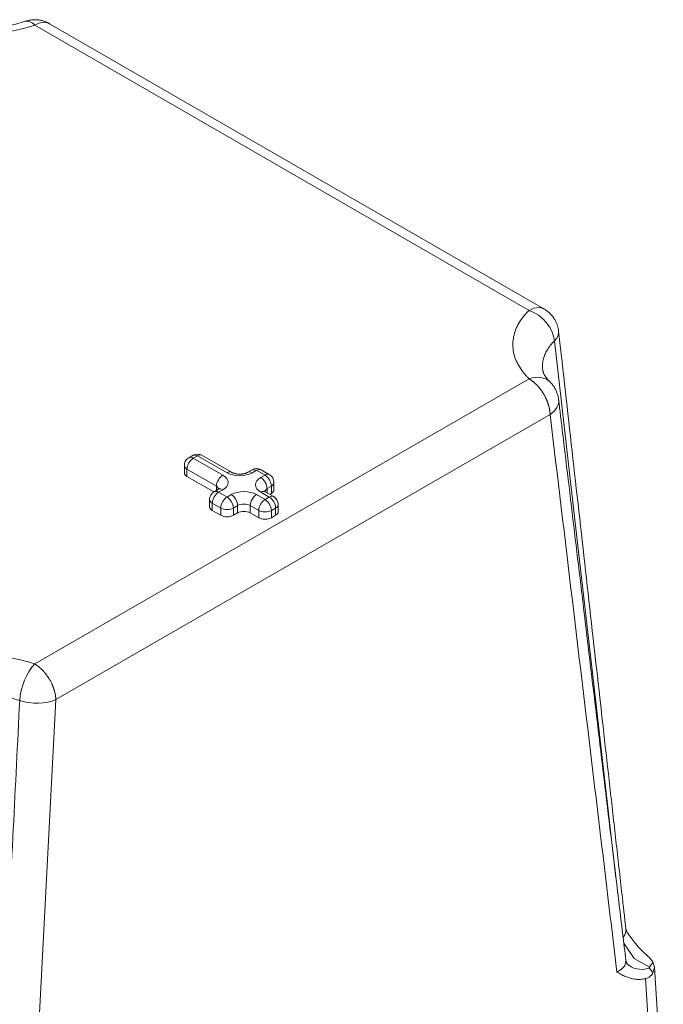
# Model space of a CAD drawing. Header units: millimetres. Extents: x 0 to 594, y 0 to 420.
# Tile 34 of 34: x 489 to 516, y 298 to 339. Entities that reach past the tile are written whole.
import ezdxf

# ---------------------------------------------------------------- set-up
doc = ezdxf.new("R2010")
doc.units = ezdxf.units.MM
doc.linetypes.add('K5LT_THIN', pattern=[0])
doc.layers.add('Системный слой (1)', color=7, linetype='Continuous', true_color=0x6c6c6c)

# ---------------------------------------------------------------- blocks, each defined once
blk = doc.blocks.new('U94')
at = {"layer": 'Системный слой (1)', "color": 7, "linetype": 'K5LT_THIN', "lineweight": 18, "true_color": 0xffffff}
for p, q in [((489.739, 338.711), (489.916, 338.792)), ((489.916, 338.792), (490.134, 338.831)), ((490.134, 338.831), (490.325, 338.792)), ((490.325, 338.792), (490.364, 338.773)), ((490.364, 338.773), (490.364, 338.773))]:
    blk.add_line(p, q, dxfattribs=at)
blk = doc.blocks.new('U118')
at = {"layer": 'Системный слой (1)', "color": 7, "linetype": 'K5LT_THIN', "lineweight": 18, "true_color": 0xffffff}
for p, q in [((510.656, 326.843), (510.451, 326.752)), ((510.872, 326.872), (510.656, 326.843)), ((511.059, 326.824), (510.872, 326.872)), ((511.076, 326.814), (511.059, 326.824)), ((511.076, 326.814), (511.076, 326.814))]:
    blk.add_line(p, q, dxfattribs=at)
blk = doc.blocks.new('U127')
at = {"layer": 'Системный слой (1)', "color": 7, "linetype": 'K5LT_THIN', "lineweight": 18, "true_color": 0xffffff}
for p, q in [((515.708, 299.213), (515.644, 299.417)), ((515.644, 298.959), (515.708, 299.213))]:
    blk.add_line(p, q, dxfattribs=at)
blk = doc.blocks.new('U154')
at = {"layer": 'Системный слой (1)', "color": 7, "linetype": 'K5LT_THIN', "lineweight": 18, "true_color": 0xffffff}
for p, q in [((514.46, 299.268), (514.513, 299.455)), ((514.513, 299.455), (514.51, 299.502)), ((514.51, 299.502), (514.51, 299.502)), ((514.138, 299.002), (514.31, 299.104)), ((514.31, 299.104), (514.46, 299.268))]:
    blk.add_line(p, q, dxfattribs=at)
blk = doc.blocks.new('U155')
at = {"layer": 'Системный слой (1)', "color": 7, "linetype": 'K5LT_THIN', "lineweight": 18, "true_color": 0xffffff}
for p, q in [((512.376, 317.964), (511.523, 325.474)), ((513.232, 310.458), (512.376, 317.964)), ((514.095, 302.958), (513.232, 310.458))]:
    blk.add_line(p, q, dxfattribs=at)
blk = doc.blocks.new('U156')
at = {"layer": 'Системный слой (1)', "color": 7, "linetype": 'K5LT_THIN', "lineweight": 18, "true_color": 0xffffff}
for p in [(496.56, 320.657), (496.372, 320.675)]:
    blk.add_line(p, (496.372, 320.675), dxfattribs=at)
blk = doc.blocks.new('U157')
at = {"layer": 'Системный слой (1)', "color": 7, "linetype": 'K5LT_THIN', "lineweight": 18, "true_color": 0xffffff}
for p, q in [((514.451, 300.176), (514.416, 300.287)), ((514.862, 299.577), (514.451, 300.176)), ((515.502, 299.212), (514.862, 299.577))]:
    blk.add_line(p, q, dxfattribs=at)
blk = doc.blocks.new('U159')
at = {"layer": 'Системный слой (1)', "color": 7, "linetype": 'K5LT_THIN', "lineweight": 18, "true_color": 0xffffff}
for p, q in [((514.507, 300.692), (514.468, 300.568)), ((514.51, 300.82), (514.507, 300.692)), ((514.468, 300.568), (514.396, 300.453))]:
    blk.add_line(p, q, dxfattribs=at)
blk = doc.blocks.new('U160')
at = {"layer": 'Системный слой (1)', "color": 7, "linetype": 'K5LT_THIN', "lineweight": 18, "true_color": 0xffffff}
for p in [(499.034, 320.044), (498.847, 320.063)]:
    blk.add_line(p, (498.847, 320.063), dxfattribs=at)

msp = doc.modelspace()

# ---------------------------------------------------------------- linework, layer by layer
at = {"layer": 'Системный слой (1)', "color": 7, "linetype": 'K5LT_THIN', "lineweight": 18, "true_color": 0xffffff}
for p, q in [((510.4515, 326.7522), (489.7388, 338.7106)), ((511.0765, 326.8141), (490.3638, 338.7726)), ((511.0277, 324.2434), (511.0277, 324.2434)), ((489.7388, 311.9217), (510.4515, 323.8802)), ((490.6222, 310.4267), (511.3348, 322.3852)), ((496.3721, 320.6752), (496.1953, 320.5731)), ((496.5596, 320.6566), (496.3828, 320.5546)), ((496.3828, 320.5546), (497.6203, 319.8401)), ((497.7971, 319.9422), (496.5596, 320.6566)), ((497.9846, 319.9608), (496.7471, 320.6752)), ((496.0078, 319.9422), (496.0078, 320.2484)), ((496.1177, 319.7891), (496.1177, 320.0953)), ((496.1177, 320.0953), (497.3551, 319.3809)), ((498.847, 320.0628), (498.6702, 319.9608)), ((499.0345, 320.0443), (498.8577, 319.9422)), ((499.388, 319.8401), (499.0345, 320.0443)), ((499.5755, 319.8587), (499.222, 320.0628)), ((496.1177, 319.7891), (497.2455, 319.138)), ((499.2113, 319.7381), (499.388, 319.8401)), ((497.4328, 319.2463), (497.256, 319.1443)), ((497.3551, 319.2015), (497.3551, 319.3809)), ((497.3551, 319.3809), (497.4597, 319.264)), ((497.6203, 319.2278), (497.4435, 319.1257)), ((499.3719, 319.1619), (499.4764, 319.2788)), ((499.4764, 319.2788), (499.6532, 319.3809)), ((499.4764, 319.0994), (499.4764, 319.2788)), ((499.6532, 319.0747), (499.6532, 319.3809)), ((499.763, 319.2278), (499.763, 319.534)), ((497.0685, 318.5133), (497.0685, 318.8195)), ((497.4435, 319.1257), (497.7971, 318.9216)), ((497.7971, 318.9216), (497.9738, 319.0236)), ((499.0345, 319.0236), (499.388, 318.8195)), ((499.5648, 318.9216), (499.2113, 319.1257)), ((499.388, 318.8195), (499.5648, 318.9216)), ((499.7523, 318.9402), (499.3988, 319.1443)), ((499.5863, 319.036), (499.6532, 319.0747)), ((497.1783, 318.3602), (497.1783, 318.6664)), ((497.1783, 318.6664), (497.5319, 318.4623)), ((497.1783, 318.3602), (497.5319, 318.1561)), ((497.5319, 318.1561), (497.5319, 318.4623)), ((498.0622, 318.4623), (498.239, 318.5644)), ((498.0622, 318.1561), (498.0622, 318.4623)), ((498.239, 318.2582), (498.239, 318.5644)), ((498.7693, 318.5644), (499.1229, 318.3602)), ((498.7693, 318.2582), (498.7693, 318.5644)), ((499.1229, 318.0541), (499.1229, 318.3602)), ((499.6532, 318.3602), (499.83, 318.4623)), ((499.6532, 318.0541), (499.6532, 318.3602)), ((499.83, 318.1561), (499.83, 318.4623)), ((499.9398, 318.3092), (499.9398, 318.6154)), ((498.0622, 318.1561), (498.239, 318.2582)), ((498.7693, 318.2582), (499.1229, 318.0541)), ((499.6532, 318.0541), (499.83, 318.1561)), ((514.5502, 300.6915), (514.5492, 300.6931)), ((514.5102, 299.5018), (514.5102, 299.5018)), ((514.5513, 299.3738), (514.5503, 299.3749)), ((516.0785, 293.0897), (515.7081, 299.2135)), ((515.7132, 292.5546), (515.3395, 298.7325))]:
    msp.add_line(p, q, dxfattribs=at)
for centre, start, end in [((496.3828, 320.2484), 120, 180), ((496.5596, 320.3505), 60, 120), ((499.0345, 319.7381), 60, 120), ((499.388, 319.534), 0, 60), ((497.4435, 318.8195), 120, 180), ((499.5648, 318.6154), 0, 60)]:
    msp.add_arc(centre, 0.375, start, end, dxfattribs=at)
for centre, major_axis, ratio, start_param, end_param in [((489.7388, 337.69), (-0.402, 1.1836), 0.413965, 5.5961514, 6.2852739), ((510.4515, 325.7316), (-0.8756, 0.8921), 0.7037753, 3.867663, 5.334439), ((510.4515, 325.7316), (1.2422, 0.1394), 0.5375296, 5.6895748, 6.285481), ((510.4515, 322.8596), (-0.8756, -0.8921), 0.7037753, 3.1505346, 4.090339), ((510.4515, 322.8596), (1.2412, 0.1485), 0.6108835, 5.4286885, 6.2766529), ((496.3828, 320.2484), (0.1875, 0.3248), 0.5773503, 0.7853982, 2.3561945), ((496.3828, 320.2484), (-0.1875, 0.3248), 0.5773503, 5.4977871, 6.2831853), ((496.5596, 320.3505), (-0.1875, 0.3248), 0.5773503, 6.2831808, 6.2831853), ((496.5596, 320.3505), (0.1875, 0.3248), 0.5773503, 0, 0.7853982), ((496.3828, 320.2484), (-0.375, 0), 0.5773503, 0, 0.7853982), ((499.0345, 319.7381), (-0.1875, 0.3248), 0.5773503, 6.2831808, 6.2831853), ((499.0345, 319.7381), (0.1875, 0.3248), 0.5773503, 0, 0.7853982), ((496.3828, 319.9422), (-0.375, 0), 0.5773503, 0, 0.7853982), ((497.6203, 319.534), (-0.1875, -0.3248), 0.5773503, 3.9269908, 5.4977871), ((497.0899, 319.534), (0.75, 0), 0.5773503, 5.4977871, 7.0685835), ((497.7971, 319.636), (0.1875, 0.3248), 0.5773503, 0, 0.7853982), ((498.3274, 320.2484), (0.75, 0), 0.5773503, 3.9269908, 5.4977871), ((498.8577, 319.636), (-0.1875, 0.3248), 0.5773503, 5.4977871, 6.2831853), ((499.7416, 319.4319), (-0.75, 0), 0.5773503, 5.4977871, 7.0685835), ((499.2113, 319.4319), (-0.1875, 0.3248), 0.5773503, 3.9269908, 5.4977871), ((499.388, 319.534), (0.1875, 0.3248), 0.5773503, 0, 0.7853982), ((499.388, 319.534), (0.1875, -0.3248), 0.5773503, 0.7853982, 2.3561945), ((497.4435, 318.8195), (-0.1875, 0.3248), 0.5773503, 5.4977871, 6.2831853), ((497.6203, 318.9216), (-0.1875, 0.3248), 0.5773503, 5.4977871, 6.2831853), ((499.2113, 318.8195), (0.1875, 0.3248), 0.5773503, 0, 0.7853982), ((499.388, 319.534), (0.375, 0), 0.5773503, 5.4977871, 6.2831853), ((499.388, 319.2278), (0.375, 0), 0.5773503, 5.4977871, 6.2831853), ((497.4435, 318.8195), (-0.375, 0), 0.5773503, 0, 0.7853982), ((497.4435, 318.8195), (0.1875, 0.3248), 0.5773503, 0.7853982, 2.3561945), ((497.7971, 318.6154), (-0.1875, -0.3248), 0.5773503, 3.9269908, 5.4977871), ((497.7971, 318.6154), (-0.1875, 0.3248), 0.5773503, 3.9269908, 5.4977871), ((498.5042, 318.7175), (-0.75, 0), 0.5773503, 3.9269908, 5.4977871), ((497.9738, 318.7175), (0.1875, -0.3248), 0.5773503, 0.7853982, 2.3561945), ((499.0345, 318.7175), (0.1875, 0.3248), 0.5773503, 0.7853982, 2.3561945), ((499.388, 318.5133), (-0.1875, -0.3248), 0.5773503, 3.9269908, 5.4977871), ((499.388, 318.5133), (-0.1875, 0.3248), 0.5773503, 3.9269908, 5.4977871), ((499.5648, 318.6154), (0.1875, 0.3248), 0.5773503, 0, 0.7853982), ((499.5648, 318.6154), (0.1875, -0.3248), 0.5773503, 0.7853982, 2.3561945), ((497.4435, 318.5133), (-0.375, 0), 0.5773503, 0, 0.7853982), ((497.7971, 318.6154), (-0.375, 0), 0.5773503, 0.7853982, 2.3561945), ((498.5042, 318.4113), (-0.375, 0), 0.5773503, 3.9269908, 5.4977871), ((499.388, 318.5133), (-0.375, 0), 0.5773503, 0.7853982, 2.3561945), ((499.5648, 318.6154), (0.375, 0), 0.5773503, 5.4977871, 6.2831853), ((497.7971, 318.3092), (0.375, 0), 0.5773503, 3.9269908, 5.4977871), ((498.5042, 318.1051), (0.375, 0), 0.5773503, 0.7853982, 2.3561945), ((499.388, 318.2071), (0.375, 0), 0.5773503, 3.9269908, 5.4977871), ((499.5648, 318.3092), (0.375, 0), 0.5773503, 5.4977871, 6.2831853), ((489.7388, 310.9011), (0.402, 1.1836), 0.413965, 0.6870339, 2.1538099), ((489.7388, 310.9011), (1.2483, -0.0647), 0.4974261, 4.2090587, 5.5239737), ((515.5024, 300.1849), (-0.9521, -0.81), 0.7328664, 0.0108963, 1.0132946)]:
    msp.add_ellipse(centre, major_axis=major_axis, ratio=ratio, start_param=start_param, end_param=end_param, dxfattribs=at)
for points, knots in [([(484.7644, 338.7106), (484.9396, 338.6512), (485.2863, 338.5496), (485.8058, 338.4398), (486.3092, 338.3674), (486.8053, 338.3264), (487.3095, 338.3149), (487.8112, 338.3331), (488.305, 338.3807), (488.7886, 338.4571), (489.27, 338.5645), (489.582, 338.6574), (489.7388, 338.7106)], [0, 0, 0, 0, 1.5191115, 2.9013022, 4.1287869, 5.3929102, 6.6427191, 7.8965008, 9.1464995, 10.3803301, 11.6397011, 13, 13, 13, 13]), ([(485.1663, 338.8736), (485.1666, 338.8735), (485.1669, 338.8734), (485.1676, 338.8732), (485.168, 338.8731), (485.1691, 338.8727), (485.1698, 338.8725), (485.172, 338.8717), (485.1735, 338.8712), (485.1778, 338.8698), (485.1806, 338.8688), (485.1892, 338.8659), (485.1949, 338.864), (485.2119, 338.8584), (485.2233, 338.8547), (485.2572, 338.8437), (485.2799, 338.8365), (485.3479, 338.8154), (485.3937, 338.8019), (485.5318, 338.763), (485.6258, 338.739), (485.8428, 338.6893), (485.9669, 338.6648), (486.2221, 338.6221), (486.3534, 338.6041), (486.6244, 338.5749), (486.7641, 338.5641), (487.0297, 338.5513), (487.1553, 338.5486), (487.4367, 338.5497), (487.5923, 338.5554), (487.885, 338.5755), (488.0222, 338.589), (488.3115, 338.6262), (488.4629, 338.6509), (488.7395, 338.7062), (488.8655, 338.7355), (489.108, 338.8002), (489.2245, 338.8355), (489.3369, 338.8736)], [0, 0, 0, 0, 0.0047619, 0.0047619, 0.0110729, 0.0110729, 0.0231785, 0.0231785, 0.0468734, 0.0468734, 0.0937468, 0.0937468, 0.1869772, 0.1869772, 0.3713716, 0.3713716, 0.7360276, 0.7360276, 1.4570739, 1.4570739, 2.882635, 2.882635, 4.6823676, 4.6823676, 6.5202776, 6.5202776, 8.431768, 8.431768, 10.1326549, 10.1326549, 12.2425551, 12.2425551, 14.131805, 14.131805, 16.2811356, 16.2811356, 18.1564082, 18.1564082, 20, 20, 20, 20]), ([(490.3637, 338.7726), (490.3601, 338.7747), (490.3564, 338.7768), (490.3463, 338.7825), (490.3399, 338.7861), (490.3285, 338.7922), (490.3235, 338.7949), (490.3109, 338.8015), (490.3032, 338.8054), (490.281, 338.8165), (490.2664, 338.8234), (490.2228, 338.8429), (490.1935, 338.8548), (490.1158, 338.8829), (490.0666, 338.8973), (489.9695, 338.9195), (489.9202, 338.9278), (489.8259, 338.9378), (489.781, 338.9402), (489.6929, 338.9399), (489.6499, 338.9376), (489.5718, 338.9294), (489.5356, 338.924), (489.4649, 338.9101), (489.4326, 338.9024), (489.379, 338.8873), (489.3574, 338.8806), (489.3369, 338.8736)], [0.4764517, 0.4764517, 0.4764517, 0.4764517, 0.672087, 0.672087, 1.016914, 1.016914, 1.2772557, 1.2772557, 1.6821917, 1.6821917, 2.434212, 2.434212, 3.9093343, 3.9093343, 6.290294, 6.290294, 8.5747405, 8.5747405, 10.70646, 10.70646, 12.6714688, 12.6714688, 14.3959583, 14.3959583, 15.9688147, 15.9688147, 17, 17, 17, 17]), ([(510.4515, 326.7522), (510.3485, 326.651), (510.1725, 326.4508), (509.9824, 326.1509), (509.8569, 325.8603), (509.7859, 325.5739), (509.766, 325.2828), (509.7976, 324.9931), (509.88, 324.708), (510.0123, 324.4288), (510.1746, 324.1864), (510.329, 324.0046), (510.418, 323.913), (510.4515, 323.8802)], [0, 0, 0, 0, 1.6359662, 3.1244792, 4.4463859, 5.8077495, 7.1536975, 8.503924, 9.8500764, 11.1788171, 12.5350628, 13.4690725, 14, 14, 14, 14]), ([(511.0764, 326.8141), (511.0935, 326.8042), (511.1104, 326.794), (511.1686, 326.7566), (511.2087, 326.7273), (511.289, 326.6611), (511.3295, 326.623), (511.4031, 326.5438), (511.436, 326.5036), (511.4958, 326.4203), (511.5229, 326.3773), (511.5673, 326.2966), (511.5859, 326.2583), (511.6195, 326.1788), (511.6336, 326.1399), (511.6574, 326.0629), (511.6672, 326.0248), (511.6794, 325.9666), (511.6831, 325.9461), (511.6887, 325.9104), (511.6908, 325.8951), (511.693, 325.8769), (511.6934, 325.8739), (511.6937, 325.871)], [0.3217013, 0.3217013, 0.3217013, 0.3217013, 0.9651038, 0.9651038, 2.5736101, 2.5736101, 4.3638254, 4.3638254, 6.072985, 6.072985, 7.6985236, 7.6985236, 9.0934308, 9.0934308, 10.4601142, 10.4601142, 11.7243083, 11.7243083, 12.4022573, 12.4022573, 12.9029525, 12.9029525, 13, 13, 13, 13]), ([(514.5098, 300.8199), (514.5094, 300.8235), (514.509, 300.8272), (514.5071, 300.8435), (514.5057, 300.8562), (514.5015, 300.8939), (514.4986, 300.9189), (514.4903, 300.9932), (514.4847, 301.0425), (514.4682, 301.189), (514.4572, 301.2862), (514.4247, 301.5749), (514.4031, 301.7664), (514.3387, 302.3372), (514.296, 302.7165), (514.168, 303.8524), (514.0828, 304.609), (513.8285, 306.8673), (513.6596, 308.3689), (513.3027, 311.5425), (513.1148, 313.2144), (512.7392, 316.5582), (512.5514, 318.23), (512.176, 321.5737), (511.9883, 323.2455), (511.765, 325.2352), (511.7294, 325.5531), (511.6937, 325.871)], [0.0291481, 0.0291481, 0.0291481, 0.0291481, 0.0404168, 0.0404168, 0.0798608, 0.0798608, 0.1576371, 0.1576371, 0.3109664, 0.3109664, 0.6131783, 0.6131783, 1.2087086, 1.2087086, 2.388269, 2.388269, 4.7411029, 4.7411029, 9.4111966, 9.4111966, 14.6111793, 14.6111793, 19.8111619, 19.8111619, 25.0111445, 25.0111445, 25.9999132, 25.9999132, 25.9999132, 25.9999132]), ([(511.5231, 325.4736), (511.4564, 325.4088), (511.3406, 325.2809), (511.2092, 325.0894), (511.1159, 324.9046), (511.0525, 324.7194), (511.02, 324.54), (511.0144, 324.3799), (511.0222, 324.2851), (511.0277, 324.2434)], [0, 0, 0, 0, 1.7679185, 3.381011, 4.8194119, 6.2681974, 7.7900275, 9.0252706, 10, 10, 10, 10]), ([(511.0277, 324.2434), (511.0277, 324.2434), (511.0277, 324.2434), (511.03, 324.2307), (511.0316, 324.2184), (511.0375, 324.192), (511.0414, 324.1778), (511.051, 324.1474), (511.057, 324.1311), (511.0716, 324.0959), (511.0805, 324.0768), (511.1019, 324.0358), (511.1146, 324.0138), (511.1445, 323.9666), (511.1619, 323.9415), (511.1884, 323.9066), (511.1952, 323.8978), (511.2093, 323.8802), (511.2166, 323.8714), (511.2293, 323.8562), (511.2346, 323.85), (511.2439, 323.8393), (511.2478, 323.835), (511.2556, 323.8262), (511.2596, 323.8217), (511.2666, 323.8141), (511.2696, 323.8109), (511.2756, 323.8044), (511.2787, 323.8011), (511.2878, 323.7914), (511.2941, 323.7849), (511.3091, 323.7695), (511.318, 323.7606), (511.3271, 323.7517)], [0, 0, 0, 0, 0.0015689, 0.0015689, 2.4265716, 2.4265716, 4.869018, 4.869018, 7.3911057, 7.3911057, 10.002236, 10.002236, 12.7061709, 12.7061709, 15.5077231, 15.5077231, 16.437978, 16.437978, 17.3507289, 17.3507289, 17.9847512, 17.9847512, 18.4251609, 18.4251609, 18.8655706, 18.8655706, 19.1852976, 19.1852976, 19.5050246, 19.5050246, 20.1393206, 20.1393206, 21, 21, 21, 21]), ([(510.4515, 323.8802), (510.459, 323.8759), (510.4706, 323.869), (510.4857, 323.8597), (510.5009, 323.8501), (510.5238, 323.8352), (510.5466, 323.8195), (510.5693, 323.8031), (510.5878, 323.7894), (510.6103, 323.772), (510.6328, 323.7539), (510.6551, 323.7352), (510.6775, 323.716), (510.6996, 323.6961), (510.7216, 323.6756), (510.7576, 323.6408), (510.7887, 323.6087), (510.8216, 323.5729), (510.8429, 323.5489), (510.8818, 323.5033), (510.9174, 323.4585), (510.9439, 323.4229), (510.9567, 323.4054), (510.9942, 323.3532), (511.0564, 323.2582), (511.1114, 323.1591), (511.1418, 323.0985), (511.1536, 323.0744), (511.1645, 323.0511), (511.1749, 323.0285), (511.1845, 323.0067), (511.1937, 322.9854), (511.2023, 322.9647), (511.2106, 322.9442), (511.2185, 322.9241), (511.2261, 322.9042), (511.2312, 322.89), (511.236, 322.8768), (511.2408, 322.8634), (511.2473, 322.8442), (511.2541, 322.8239), (511.2607, 322.8032), (511.2671, 322.7821), (511.2733, 322.7609), (511.2813, 322.7323), (511.2887, 322.7037), (511.2955, 322.6754), (511.3003, 322.6544), (511.3047, 322.6339), (511.3087, 322.6138), (511.3124, 322.5944), (511.3156, 322.5754), (511.3183, 322.5594), (511.32, 322.5474), (511.3218, 322.5358), (511.3236, 322.5223), (511.3258, 322.5057), (511.3275, 322.4894), (511.3292, 322.4735), (511.3306, 322.4581), (511.3318, 322.4429), (511.3335, 322.4186), (511.3344, 322.3994), (511.3348, 322.3852)], [0, 0, 0, 0, 1.0660565, 1.6415542, 2.1380983, 3.2146082, 4.885565, 5.3729771, 6.4511663, 7.5292213, 8.6081966, 9.6881267, 10.7703055, 11.8530556, 12.9374072, 14.0226483, 17.2347798, 17.6546974, 19.1099189, 20.5669624, 23.8523832, 24.9486145, 25.059725, 26.0460669, 31.438413, 36.4282669, 37.3591998, 38.248693, 39.1213513, 39.9524559, 40.7587836, 41.5320331, 42.2971472, 43.0435194, 43.7795795, 44.5040848, 45.2271989, 45.3335773, 45.9549813, 46.6889274, 47.4362395, 48.1904498, 48.960161, 49.7384465, 50.5273029, 52.1073877, 52.8927252, 53.6679909, 54.4372543, 55.1846857, 55.9161807, 56.6215864, 57.3169856, 57.7389741, 57.9868899, 58.6411385, 59.2747114, 59.9031371, 60.5165728, 61.1201015, 61.7088806, 62.2928438, 64, 64, 64, 64]), ([(511.3271, 323.7517), (511.3637, 323.7157), (511.3982, 323.6774), (511.4624, 323.5966), (511.4922, 323.5539), (511.5463, 323.4651), (511.5706, 323.4189), (511.6132, 323.324), (511.6315, 323.2752), (511.6617, 323.1766), (511.6737, 323.1266), (511.6865, 323.054), (511.6897, 323.0319), (511.6925, 323.0092), (511.6926, 323.0086), (511.6926, 323.008)], [0, 0, 0, 0, 2.919623, 2.919623, 5.8685281, 5.8685281, 8.8304964, 8.8304964, 11.781619, 11.781619, 14.6970866, 14.6970866, 15.9676355, 15.9676355, 16, 16, 16, 16]), ([(511.6926, 323.008), (511.6928, 323.0065), (511.693, 323.0049), (511.6934, 323.0019), (511.6936, 323.0003), (511.6941, 322.9957), (511.6945, 322.9927), (511.6956, 322.9835), (511.6963, 322.9774), (511.6985, 322.9593), (511.6999, 322.9472), (511.7042, 322.9112), (511.7071, 322.8873), (511.7156, 322.8158), (511.7213, 322.7682), (511.7383, 322.6263), (511.7496, 322.5319), (511.7833, 322.2502), (511.8057, 322.0628), (511.8726, 321.5036), (511.9171, 321.1318), (512.0499, 320.0219), (512.1382, 319.2838), (512.4018, 317.0811), (512.5772, 315.6163), (512.9403, 312.5835), (513.1282, 311.0154), (513.5041, 307.8793), (513.6921, 306.3113), (514.0685, 303.1756), (514.2568, 301.6078), (514.467, 299.8607), (514.4886, 299.6812), (514.5102, 299.5017)], [0, 0, 0, 0, 0.005, 0.005, 0.0101469, 0.0101469, 0.0202937, 0.0202937, 0.0404405, 0.0404405, 0.0804404, 0.0804404, 0.1598525, 0.1598525, 0.3175016, 0.3175016, 0.6304495, 0.6304495, 1.2516444, 1.2516444, 2.484633, 2.484633, 4.9318073, 4.9318073, 9.7885504, 9.7885504, 14.988532, 14.988532, 20.1885137, 20.1885137, 25.3884953, 25.3884953, 25.9839448, 25.9839448, 25.9839448, 25.9839448]), ([(498.6702, 319.9608), (498.6699, 319.9606), (498.6696, 319.9604), (498.6687, 319.9599), (498.6681, 319.9596), (498.6666, 319.9587), (498.6656, 319.9581), (498.6626, 319.9565), (498.6606, 319.9554), (498.655, 319.9525), (498.6514, 319.9506), (498.6431, 319.9466), (498.6384, 319.9444), (498.6219, 319.937), (498.6092, 319.9319), (498.5838, 319.9228), (498.5714, 319.9188), (498.5423, 319.9104), (498.5253, 319.9062), (498.4899, 319.8987), (498.4715, 319.8955), (498.4417, 319.8913), (498.4305, 319.8899), (498.3982, 319.8867), (498.377, 319.8853), (498.3388, 319.8841), (498.322, 319.8841), (498.2832, 319.885), (498.2612, 319.8863), (498.2186, 319.8904), (498.198, 319.8932), (498.1586, 319.8999), (498.1398, 319.9038), (498.1105, 319.9111), (498.0994, 319.9141), (498.073, 319.922), (498.0581, 319.9272), (498.031, 319.9377), (498.0187, 319.9431), (497.9993, 319.9526), (497.9917, 319.9566), (497.9846, 319.9608)], [0, 0, 0, 0, 0.0368734, 0.0368734, 0.098329, 0.098329, 0.2089491, 0.2089491, 0.4178982, 0.4178982, 0.7743174, 0.7743174, 1.191616, 1.191616, 2.192166, 2.192166, 3.0501303, 3.0501303, 4.1214191, 4.1214191, 5.1927079, 5.1927079, 5.8246746, 5.8246746, 6.9899507, 6.9899507, 7.9021617, 7.9021617, 9.1055801, 9.1055801, 10.2718273, 10.2718273, 11.402981, 11.402981, 12.1188188, 12.1188188, 13.1840158, 13.1840158, 14.2094868, 14.2094868, 15, 15, 15, 15]), ([(497.4769, 319.2787), (497.4775, 319.2797), (497.4781, 319.2806), (497.4783, 319.2808), (497.4778, 319.2801), (497.4756, 319.2777), (497.4738, 319.2758), (497.4682, 319.2708), (497.4645, 319.2676), (497.4586, 319.2632), (497.4574, 319.2622), (497.4534, 319.2594), (497.4505, 319.2574), (497.4431, 319.2525), (497.4383, 319.2495), (497.433, 319.2465), (497.4329, 319.2464), (497.4328, 319.2463)], [0, 0, 0, 0, 1.2385115, 1.2385115, 2.3977397, 2.3977397, 3.6955496, 3.6955496, 5.0313545, 5.0313545, 5.3716393, 5.3716393, 6.0522091, 6.0522091, 6.9807805, 6.9807805, 7, 7, 7, 7]), ([(499.3988, 319.1443), (499.3983, 319.1445), (499.3979, 319.1448), (499.3967, 319.1455), (499.396, 319.1459), (499.3939, 319.1471), (499.3926, 319.1479), (499.3889, 319.1502), (499.3867, 319.1516), (499.3807, 319.1555), (499.3772, 319.1579), (499.3717, 319.162), (499.3696, 319.1636), (499.3639, 319.1682), (499.3609, 319.1708), (499.3584, 319.1732), (499.3581, 319.1735), (499.3573, 319.1743), (499.3568, 319.1748), (499.356, 319.1756), (499.3557, 319.176), (499.3551, 319.1766), (499.3548, 319.1769), (499.3544, 319.1774), (499.3542, 319.1776), (499.3539, 319.1779), (499.3538, 319.1781), (499.3535, 319.1784), (499.3534, 319.1786), (499.3534, 319.1786), (499.3536, 319.1783), (499.3542, 319.1773), (499.3546, 319.1767), (499.3548, 319.1764)], [0, 0, 0, 0, 0.0868098, 0.0868098, 0.238727, 0.238727, 0.520859, 0.520859, 1.041718, 1.041718, 1.9749313, 1.9749313, 2.694782, 2.694782, 4.0697671, 4.0697671, 4.2688386, 4.2688386, 4.640874, 4.640874, 4.979088, 4.979088, 5.2865552, 5.2865552, 5.5660709, 5.5660709, 5.8455866, 5.8455866, 6.404618, 6.404618, 7.5226807, 7.5226807, 8, 8, 8, 8]), ([(489.7388, 311.9217), (489.5636, 311.9812), (489.2169, 312.0828), (488.6974, 312.1926), (488.194, 312.265), (487.6979, 312.306), (487.1937, 312.3175), (486.692, 312.2992), (486.1982, 312.2517), (485.7146, 312.1753), (485.2332, 312.0679), (484.9212, 311.975), (484.7644, 311.9217)], [0, 0, 0, 0, 1.5191115, 2.9013022, 4.1287869, 5.3929102, 6.6427191, 7.8965008, 9.1464995, 10.3803301, 11.6397011, 13, 13, 13, 13]), ([(490.6222, 310.4267), (490.6219, 310.4356), (490.6212, 310.4533), (490.6196, 310.4802), (490.6173, 310.5071), (490.6129, 310.5513), (490.6044, 310.612), (490.5899, 310.688), (490.5763, 310.745), (490.566, 310.7835), (490.5613, 310.7999), (490.5572, 310.8142), (490.5511, 310.8349), (490.543, 310.8606), (490.534, 310.8879), (490.527, 310.908), (490.5198, 310.9282), (490.5123, 310.9486), (490.5044, 310.9692), (490.4962, 310.99), (490.4865, 311.0138), (490.4753, 311.0405), (490.4622, 311.0702), (490.4362, 311.1267), (490.3954, 311.2077), (490.3272, 311.3261), (490.2685, 311.414), (490.2273, 311.4697), (490.216, 311.4847), (490.2014, 311.5038), (490.1841, 311.5258), (490.1655, 311.5486), (490.152, 311.5649), (490.1387, 311.5805), (490.1255, 311.5956), (490.1125, 311.6103), (490.0996, 311.6247), (490.0867, 311.6386), (490.0737, 311.6523), (490.0606, 311.6659), (490.0487, 311.678), (490.0399, 311.6869), (490.0311, 311.6957), (490.0208, 311.7056), (490.0091, 311.7168), (490.0001, 311.7254), (489.9908, 311.7338), (489.9798, 311.744), (489.9658, 311.7565), (489.9517, 311.7688), (489.9375, 311.781), (489.923, 311.793), (489.9084, 311.8049), (489.8937, 311.8167), (489.8786, 311.8282), (489.8635, 311.8396), (489.8483, 311.8508), (489.8329, 311.8617), (489.8174, 311.8724), (489.7861, 311.8934), (489.7598, 311.9096), (489.7388, 311.9217)], [0, 0, 0, 0, 1.0298567, 2.0576365, 3.0817281, 4.0925911, 7.0337012, 9.8037687, 12.3542457, 13.1463539, 13.9174906, 14.1050014, 14.6612197, 16.1229527, 16.8404318, 17.551696, 18.2633477, 18.9832396, 19.7111239, 20.4540144, 21.203663, 22.2416068, 23.30183, 24.3846746, 28.3198907, 32.1054147, 37.6043352, 38.583665, 38.9016177, 39.4528668, 40.9483238, 41.6684925, 42.3726471, 43.0530242, 43.7255169, 44.3823459, 45.0314738, 45.6728905, 46.3142804, 46.9563662, 47.5993217, 48.0598643, 48.2445217, 48.8910011, 49.5416356, 49.9285936, 50.1952396, 50.8532668, 51.5126031, 52.1773978, 52.8464008, 53.5228902, 54.2025902, 54.8906632, 55.5840663, 56.2844482, 56.9863346, 57.6931181, 58.4031601, 59.118214, 62, 62, 62, 62]), ([(489.1085, 310.3884), (488.9768, 310.4338), (488.7166, 310.5112), (488.3274, 310.5944), (487.9514, 310.6491), (487.5814, 310.6799), (487.2053, 310.6884), (486.8311, 310.6744), (486.4629, 310.6383), (486.1023, 310.5803), (485.7436, 310.4989), (485.5113, 310.4286), (485.3947, 310.3884)], [0, 0, 0, 0, 1.5299743, 2.916273, 4.1414264, 5.4048019, 6.653126, 7.9053571, 9.1534819, 10.3861577, 11.6450479, 13, 13, 13, 13]), ([(487.8412, 284.4354), (487.9615, 287.043), (488.1965, 291.9769), (488.5321, 298.8308), (488.8322, 304.8749), (489.0183, 308.5925), (489.1085, 310.3884)], [0, 0, 0, 0, 2.1079478, 3.9905099, 5.5460655, 7, 7, 7, 7]), ([(514.5492, 300.6931), (514.5472, 300.6961), (514.5453, 300.6994), (514.5402, 300.7092), (514.5369, 300.716), (514.5306, 300.7312), (514.5274, 300.74), (514.5214, 300.7593), (514.5186, 300.7697), (514.5135, 300.7934), (514.5113, 300.8068), (514.5098, 300.8199)], [0, 0, 0, 0, 0.5965201, 0.5965201, 1.1924001, 1.1924001, 1.7802921, 1.7802921, 2.3611517, 2.3611517, 3, 3, 3, 3]), ([(515.3395, 299.7525), (515.2611, 299.8212), (515.1303, 299.9486), (514.9864, 300.1107), (514.8578, 300.2661), (514.7205, 300.4448), (514.6072, 300.6069), (514.5503, 300.6914)], [0, 0, 0, 0, 2.1547903, 3.6780988, 4.2417299, 6.0602486, 8, 8, 8, 8]), ([(514.5102, 299.5018), (514.5105, 299.4994), (514.5108, 299.4971), (514.5117, 299.4905), (514.5123, 299.4865), (514.5143, 299.4744), (514.5159, 299.4665), (514.5203, 299.4479), (514.5233, 299.4375), (514.5273, 299.4255), (514.5282, 299.423), (514.5298, 299.4185), (514.5305, 299.4166), (514.5318, 299.4131), (514.5324, 299.4117), (514.5334, 299.4092), (514.5338, 299.4081), (514.5346, 299.4062), (514.535, 299.4054), (514.5356, 299.404), (514.5358, 299.4034), (514.5363, 299.4022), (514.5366, 299.4016), (514.537, 299.4006), (514.5372, 299.4002), (514.5377, 299.3991), (514.538, 299.3985), (514.5389, 299.3965), (514.5395, 299.3952), (514.5413, 299.3916), (514.5424, 299.3893), (514.5456, 299.3833), (514.5475, 299.3801), (514.5508, 299.3746), (514.5521, 299.3728), (514.5524, 299.3724), (514.5518, 299.3732), (514.5513, 299.3738)], [0, 0, 0, 0, 0.5339296, 0.5339296, 1.4683065, 1.4683065, 3.3370603, 3.3370603, 6.1166244, 6.1166244, 6.8667033, 6.8667033, 7.5040414, 7.5040414, 7.9966231, 7.9966231, 8.3773263, 8.3773263, 8.6715617, 8.6715617, 8.8989683, 8.8989683, 9.126375, 9.126375, 9.2838219, 9.2838219, 9.5637336, 9.5637336, 10.106063, 10.106063, 11.1907219, 11.1907219, 13.3250509, 13.3250509, 16.0465532, 16.0465532, 18, 18, 18, 18]), ([(515.6441, 299.4174), (515.6297, 299.4422), (515.5999, 299.4866), (515.5442, 299.5549), (515.4754, 299.6282), (515.4041, 299.6954), (515.3544, 299.7395), (515.3395, 299.7525)], [0, 0, 0, 0, 1.865723, 3.2979733, 4.9781177, 7.1172478, 8, 8, 8, 8]), ([(515.6441, 299.4174), (515.6319, 299.3947), (515.6058, 299.3505), (515.5589, 299.2819), (515.523, 299.2365), (515.5024, 299.2123)], [0, 0, 0, 0, 1.9342985, 3.8028954, 6, 6, 6, 6]), ([(515.3395, 298.7325), (515.2798, 298.7171), (515.1867, 298.7006), (515.0525, 298.6925), (514.9311, 298.6973), (514.7952, 298.7178), (514.6486, 298.7566), (514.4883, 298.8178), (514.3153, 298.9021), (514.1981, 298.9676), (514.1376, 299.0019)], [0, 0, 0, 0, 1.3976209, 2.2201179, 3.3121409, 4.4794613, 5.8020104, 7.3573282, 9.1012196, 11, 11, 11, 11]), ([(515.6441, 298.9592), (515.6297, 298.9344), (515.5999, 298.8924), (515.5442, 298.8363), (515.4754, 298.7856), (515.4041, 298.7515), (515.3544, 298.7364), (515.3395, 298.7325)], [0, 0, 0, 0, 1.865723, 3.2979733, 4.9781177, 7.1172478, 8, 8, 8, 8]), ([(515.5024, 299.2123), (515.4988, 299.2081), (515.4939, 299.1996), (515.492, 299.1869), (515.4949, 299.1751), (515.4994, 299.1678), (515.5024, 299.1643)], [0, 0, 0, 0, 1.9827372, 3.7557494, 5.3447297, 7, 7, 7, 7]), ([(515.6441, 298.9592), (515.6319, 298.9819), (515.6058, 299.0261), (515.5589, 299.0947), (515.523, 299.1401), (515.5024, 299.1643)], [0, 0, 0, 0, 1.9342866, 3.8028597, 6, 6, 6, 6])]:
    msp.add_open_spline(points, degree=3, knots=knots, dxfattribs=at)
for points in [[(511.3348, 322.3852), (511.6457, 319.7867), (512.2675, 314.5897), (513.2013, 306.795), (513.825, 301.5993), (514.1376, 299.0019)], [(489.2806, 284.6507), (489.4308, 287.5152), (489.7298, 293.2437), (490.1765, 301.8355), (490.4737, 307.563), (490.6222, 310.4267)]]:
    msp.add_open_spline(points, degree=3, dxfattribs=at)

# ---------------------------------------------------------------- block references
at = {"layer": 'Системный слой (1)'}
for name in ['U94', 'U118', 'U155', 'U156', 'U160', 'U159', 'U157', 'U154', 'U127']:
    msp.add_blockref(name, (0, 0), dxfattribs=at)

doc.saveas('drawing.dxf')
